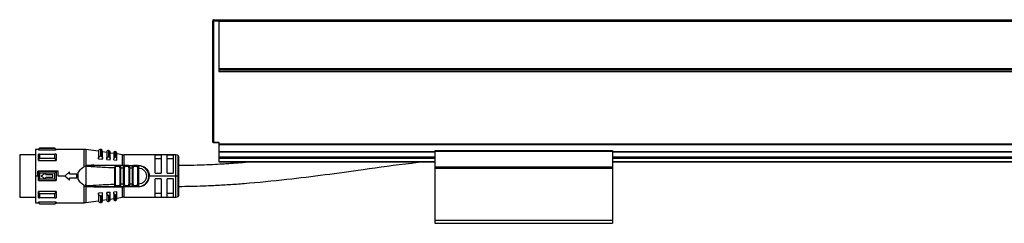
# Model space of a CAD drawing. Header units: millimetres. Extents: x -781 to 2459, y 413 to 796.
# Tile 16 of 17: x 1794 to 2127, y 570 to 639. Entities that reach past the tile are written whole.
import ezdxf

# ---------------------------------------------------------------- set-up
doc = ezdxf.new("R2010")
doc.units = ezdxf.units.MM

# ---------------------------------------------------------------- blocks, each defined once
blk = doc.blocks.new('Drawing View6')
at = {"color": 7, "linetype": 'Continuous', "lineweight": 25}
for p, q in [((-560.55, 60.56), (-560.55, 60.26)), ((-560.55, 19.46), (-560.55, 60.26)), ((-560.35, 60.26), (-560.55, 60.26)), ((-560.35, 60.76), (-558.55, 60.76)), ((-560.35, 60.76), (-560.35, 60.26)), ((-560.35, 60.26), (-560.35, 19.46)), ((-558.55, 60.26), (-560.35, 60.26)), ((-558.55, 60.76), (37.45, 60.76)), ((-558.55, 60.76), (-558.55, 60.76)), ((-558.55, 60.76), (37.45, 60.76)), ((-558.55, 60.26), (-558.55, 44.26)), ((-558.55, 60.26), (37.45, 60.26)), ((-558.55, 44.26), (-558.55, 43.26)), ((-558.55, 44.26), (37.45, 44.26)), ((37.45, 43.76), (-558.55, 43.76)), ((-558.55, 43.26), (37.45, 43.26)), ((-560.55, 29.14), (-560.6, 29.14)), ((-560.6, 29.14), (-560.6, 25.87)), ((-560.6, 25.87), (-560.6, 24.64)), ((-560.6, 24.64), (-560.55, 24.64)), ((-619.55, 17.01), (-620.55, 17.01)), ((-620.55, 17.01), (-620.55, 8.01)), ((-619.15, 17.41), (-619.55, 17.01)), ((-619.55, 16.89), (-619.55, 17.01)), ((-619.55, 16.89), (-613.55, 16.89)), ((-613.95, 17.41), (-619.15, 17.41)), ((-613.95, 17.35), (-619.15, 17.35)), ((-613.55, 17.01), (-613.95, 17.41)), ((-613.95, 17.35), (-613.95, 17.41)), ((-604.07, 17.01), (-613.55, 17.01)), ((-613.55, 17.01), (-613.55, 16.89)), ((-604.07, 11.25), (-604.07, 17.01)), ((-599.25, 16.36), (-603.5, 16.97)), ((-603.5, 16.97), (-603.5, 11.5)), ((-598.36, 16.94), (-598.56, 16.97)), ((-598.56, 16.97), (-598.56, 14.74)), ((-598.36, 14.73), (-598.36, 16.94)), ((-560.55, 19.46), (-560.35, 19.46)), ((-560.35, 19.46), (-558.55, 19.46)), ((-560.35, 19.46), (-560.35, 19.31)), ((-560.35, 19.31), (-560.35, 19.26)), ((-558.55, 19.26), (-560.35, 19.26)), ((-558.55, 19.46), (-558.55, 18.84)), ((-558.55, 18.84), (37.45, 18.84)), ((-558.55, 18.84), (-558.55, 18.7)), ((-558.55, 18.7), (37.45, 18.7)), ((-558.55, 18.7), (-558.55, 16.32)), ((-620.55, 15.14), (-625.85, 15.14)), ((-625.85, 15.14), (-625.85, 0.89)), ((-619.55, 13.23), (-619.55, 15.35)), ((-619.15, 15.35), (-613.95, 15.35)), ((-613.95, 13.87), (-619.15, 13.87)), ((-599.25, 16.37), (-599.25, 13.84)), ((-599.25, 13.81), (-599.25, 13.84)), ((-599.25, 13.81), (-597.85, 13.72)), ((-598.65, 14.74), (-598.56, 14.74)), ((-597.85, 13.98), (-597.85, 16.34)), ((-596.45, 15.96), (-597.85, 16.16)), ((-597.85, 13.72), (-597.85, 13.98)), ((-596.45, 16.09), (-596.45, 13.8)), ((-596.45, 13.62), (-596.45, 13.8)), ((-596.45, 13.62), (-595.25, 13.53)), ((-595.68, 16.55), (-595.88, 16.58)), ((-595.68, 14.52), (-595.68, 16.55)), ((-595.25, 13.91), (-595.25, 16.06)), ((-594.05, 15.61), (-595.25, 15.78)), ((-595.25, 13.53), (-595.25, 13.91)), ((-594.05, 15.86), (-594.05, 13.78)), ((-594.05, 13.44), (-594.05, 13.78)), ((-594.05, 13.44), (-593.05, 13.37)), ((-593.39, 16.22), (-593.59, 16.25)), ((-593.39, 14.34), (-593.39, 16.22)), ((-593.05, 13.86), (-593.05, 15.83)), ((-591.15, 15.19), (-593.05, 15.47)), ((-593.05, 13.37), (-593.05, 13.86)), ((-591.15, 11.61), (-591.15, 15.19)), ((-573.05, 15.16), (-590.72, 15.16)), ((-590.72, 15.16), (-590.72, 11.61)), ((-578.05, 15.09), (-580.05, 15.09)), ((-580.05, 9.01), (-580.05, 15.09)), ((-580.05, 13.93), (-578.05, 13.93)), ((-578.05, 15.09), (-578.05, 9.01)), ((-574.05, 15.09), (-576.05, 15.09)), ((-576.05, 9.01), (-576.05, 15.09)), ((-576.05, 13.93), (-574.05, 13.93)), ((-574.05, 15.09), (-574.05, 9.01)), ((-573.05, 8.01), (-573.05, 15.16)), ((-572.34, 8.01), (-572.34, 14.87)), ((-572.05, 8.01), (-572.05, 14.16)), ((-558.55, 16.32), (-558.55, 16.17)), ((-558.55, 16.32), (-485.55, 16.32)), ((-558.55, 16.17), (-558.55, 14.46)), ((-558.55, 16.17), (-485.55, 16.17)), ((-558.55, 14.46), (-558.55, 14.26)), ((-558.55, 14.46), (-485.55, 14.46)), ((-558.55, 14.26), (-558.55, 14.06)), ((-558.55, 14.26), (-485.55, 14.26)), ((-558.55, 14.06), (-558.55, 12.96)), ((-558.55, 14.06), (-485.55, 14.06)), ((-485.55, 16.57), (-485.55, 16.37)), ((-485.55, 16.57), (-425.55, 16.57)), ((-485.55, 16.37), (-485.55, 11.06)), ((-485.55, 16.37), (-425.55, 16.37)), ((-425.55, 16.57), (-425.55, 16.37)), ((-425.55, 16.37), (-425.55, 11.06)), ((-425.55, 16.32), (-95.55, 16.32)), ((-425.55, 16.17), (-95.55, 16.17)), ((-425.55, 14.46), (-95.55, 14.46)), ((-425.55, 14.26), (-95.55, 14.26)), ((-425.55, 14.06), (-95.55, 14.06)), ((-619.55, 13.23), (-613.55, 13.23)), ((-603.55, 11.5), (-604.07, 11.25)), ((-603.55, 11.5), (-603.56, 4.52)), ((-603.48, 11.5), (-603.49, 6.15)), ((-603.04, 11.37), (-603.19, 11.41)), ((-591.15, 11.61), (-600.81, 11.63)), ((-593.76, 5.17), (-593.76, 10.85)), ((-593.56, 11.51), (-593.48, 11.49)), ((-591.98, 11.51), (-593.56, 11.51)), ((-593.47, 5.17), (-593.47, 10.85)), ((-592.2, 11.21), (-593.33, 11.21)), ((-592.06, 11.49), (-591.98, 11.51)), ((-592.03, 10.79), (-592.03, 5.23)), ((-591.98, 11.51), (-591.91, 11.48)), ((-591.74, 10.79), (-591.74, 5.23)), ((-590.76, 10.77), (-590.47, 10.77)), ((-590.76, 5.26), (-590.76, 10.77)), ((-590.72, 11.51), (-590.72, 11.61)), ((-589.04, 11.51), (-590.48, 11.51)), ((-590.47, 5.26), (-590.47, 10.77)), ((-589.24, 11.21), (-590.27, 11.21)), ((-589.04, 11.51), (-589.12, 11.49)), ((-589.04, 11.51), (-588.96, 11.48)), ((-589.04, 11.51), (-587.44, 11.51)), ((-589.03, 10.73), (-589.03, 5.29)), ((-588.74, 10.73), (-587.76, 10.72)), ((-588.74, 10.73), (-588.74, 5.29)), ((-587.76, 5.3), (-587.76, 10.72)), ((-587.47, 5.3), (-587.47, 10.72)), ((-586.07, 11.51), (-587.44, 11.51)), ((-586.26, 11.21), (-587.24, 11.21)), ((-586.02, 11.5), (-586.15, 11.49)), ((-585.97, 11.49), (-586.07, 11.51)), ((-586.07, 11.51), (-585.75, 11.51)), ((-586.03, 10.71), (-586.03, 5.31)), ((-585.75, 10.93), (-585.74, 10.71)), ((-585.74, 10.71), (-585.74, 5.31)), ((-558.55, 12.96), (-558.55, 12.76)), ((-558.55, 12.96), (-485.55, 12.96)), ((-558.55, 12.76), (-485.55, 12.76)), ((-485.55, 11.06), (-425.55, 11.06)), ((-485.55, 11.06), (-485.55, 10.86)), ((-485.55, 10.86), (-425.55, 10.86)), ((-485.55, 10.86), (-485.55, 10.66)), ((-485.55, 10.66), (-425.55, 10.66)), ((-485.55, 10.66), (-485.55, -6.94)), ((-425.55, 12.96), (-95.55, 12.96)), ((-425.55, 12.76), (-95.55, 12.76)), ((-425.55, 11.06), (-425.55, 10.86)), ((-425.55, 10.86), (-425.55, 10.66)), ((-425.55, 10.66), (-425.55, -6.94)), ((-619.75, 8.01), (-620.55, 8.01)), ((-620.55, 8.01), (-620.55, -0.99)), ((-612.84, 9.67), (-619.75, 9.67)), ((-619.75, 8.01), (-619.75, 9.67)), ((-619.55, 6.51), (-619.55, 9.51)), ((-613.55, 9.51), (-619.55, 9.51)), ((-619.15, 9.07), (-613.95, 9.07)), ((-613.95, 6.95), (-619.15, 6.95)), ((-617.05, 8.51), (-617.05, 9.01)), ((-617.05, 8.51), (-614.65, 8.51)), ((-614.65, 7.51), (-617.05, 7.51)), ((-617.05, 7.01), (-617.05, 7.51)), ((-614.65, 7.51), (-614.65, 8.51)), ((-612.84, 8.01), (-612.84, 9.67)), ((-610.55, 8.01), (-612.84, 8.01)), ((-610.55, 8.01), (-609.05, 9.46)), ((-609.05, 6.56), (-610.55, 8.01)), ((-609.05, 8.76), (-609.05, 9.46)), ((-609.05, 8.76), (-606.55, 8.76)), ((-606.55, 7.26), (-609.05, 7.26)), ((-609.05, 6.56), (-609.05, 7.26)), ((-606.55, 7.26), (-606.55, 8.76)), ((-606.55, 8.01), (-606.32, 8.01)), ((-606.05, 6.87), (-606.05, 9.15)), ((-573.05, 8.01), (-582.05, 8.01)), ((-580.05, 9.01), (-578.05, 9.01)), ((-578.05, 7.01), (-580.05, 7.01)), ((-580.05, 0.93), (-580.05, 7.01)), ((-578.05, 7.01), (-578.05, 0.93)), ((-576.05, 9.01), (-574.05, 9.01)), ((-574.05, 7.01), (-576.05, 7.01)), ((-576.05, 0.93), (-576.05, 7.01)), ((-574.05, 7.01), (-574.05, 0.93)), ((-572.34, 8.01), (-573.05, 8.01)), ((-573.05, 0.86), (-573.05, 8.01)), ((-572.05, 8.01), (-572.34, 8.01)), ((-572.34, 1.15), (-572.34, 8.01)), ((-572.05, 1.86), (-572.05, 8.01)), ((-619.55, 6.51), (-613.55, 6.51)), ((-604.07, -0.99), (-604.07, 4.77)), ((-603.5, 4.95), (-603.49, 5.21)), ((-603.5, 4.95), (-603.5, 4.8)), ((-603.5, 4.8), (-603.5, 4.52)), ((-603.27, 4.61), (-603.5, 4.52)), ((-603.5, 4.52), (-603.5, -0.95)), ((-603.49, 6.15), (-603.49, 5.21)), ((-603.35, 4.51), (-601.44, 4.51)), ((-603.27, 4.61), (-603.04, 4.65)), ((-600.81, 4.39), (-591.15, 4.41)), ((-593.56, 4.51), (-591.98, 4.51)), ((-593.33, 4.81), (-592.2, 4.81)), ((-591.98, 4.51), (-592.06, 4.53)), ((-591.15, 0.83), (-591.15, 4.41)), ((-590.76, 5.26), (-590.47, 5.26)), ((-585.75, 4.41), (-590.72, 4.41)), ((-590.72, 4.41), (-590.72, 0.86)), ((-590.48, 4.51), (-590.56, 4.54)), ((-590.48, 4.51), (-590.4, 4.53)), ((-590.48, 4.51), (-589.04, 4.51)), ((-590.27, 4.81), (-589.24, 4.81)), ((-589.04, 4.51), (-589.12, 4.53)), ((-587.44, 4.51), (-589.04, 4.51)), ((-587.76, 5.3), (-588.74, 5.29)), ((-587.44, 4.51), (-587.53, 4.54)), ((-587.44, 4.51), (-586.07, 4.51)), ((-587.24, 4.81), (-586.26, 4.81)), ((-586.15, 4.53), (-586.02, 4.53)), ((-585.97, 4.54), (-586.07, 4.51)), ((-585.75, 4.51), (-586.07, 4.51)), ((-585.74, 5.31), (-585.75, 5.1)), ((-625.85, 0.89), (-620.55, 0.89)), ((-613.55, 2.8), (-619.55, 2.8)), ((-619.15, 2.15), (-613.95, 2.15)), ((-613.95, 0.68), (-619.15, 0.68)), ((-613.55, 2.8), (-613.55, 0.68)), ((-597.85, 2.31), (-599.25, 2.21)), ((-599.25, 2.19), (-599.25, 2.21)), ((-599.25, 2.19), (-599.25, -0.35)), ((-598.56, 1.28), (-598.65, 1.28)), ((-598.56, 1.28), (-598.56, -0.94)), ((-598.36, -0.92), (-598.36, 1.3)), ((-597.85, 2.04), (-597.85, 2.31)), ((-597.85, -0.32), (-597.85, 2.04)), ((-597.85, -0.13), (-596.45, 0.07)), ((-595.25, 2.49), (-596.45, 2.41)), ((-596.45, 2.22), (-596.45, 2.41)), ((-596.45, 2.22), (-596.45, -0.06)), ((-595.88, 1.49), (-595.88, -0.56)), ((-595.68, -0.53), (-595.68, 1.5)), ((-595.25, 2.11), (-595.25, 2.49)), ((-595.25, -0.03), (-595.25, 2.11)), ((-595.25, 0.24), (-594.05, 0.41)), ((-593.05, 2.65), (-594.05, 2.58)), ((-594.05, 2.24), (-594.05, 2.58)), ((-594.05, 2.24), (-594.05, 0.17)), ((-593.59, 1.66), (-593.59, -0.23)), ((-593.39, -0.2), (-593.39, 1.68)), ((-593.05, 2.16), (-593.05, 2.65)), ((-593.05, 0.2), (-593.05, 2.16)), ((-593.05, 0.56), (-591.15, 0.83)), ((-590.72, 0.86), (-573.05, 0.86)), ((-578.05, 2.1), (-580.05, 2.1)), ((-580.05, 0.93), (-578.05, 0.93)), ((-574.05, 2.1), (-576.05, 2.1)), ((-576.05, 0.93), (-574.05, 0.93)), ((-620.55, -0.99), (-619.55, -0.99)), ((-619.55, -0.99), (-619.55, -0.86)), ((-613.55, -0.86), (-619.55, -0.86)), ((-619.55, -0.99), (-619.15, -1.39)), ((-619.15, -1.33), (-613.95, -1.33)), ((-619.15, -1.33), (-619.15, -1.39)), ((-619.15, -1.39), (-613.95, -1.39)), ((-613.95, -1.39), (-613.55, -0.99)), ((-613.55, -0.86), (-613.55, -0.99)), ((-613.55, -0.99), (-604.07, -0.99)), ((-603.5, -0.95), (-599.25, -0.34)), ((-598.56, -0.94), (-598.36, -0.92)), ((-595.88, -0.56), (-595.68, -0.53)), ((-593.59, -0.23), (-593.39, -0.2)), ((-485.55, -6.94), (-425.55, -6.94)), ((-485.55, -6.94), (-485.55, -7.94)), ((-485.55, -7.94), (-425.55, -7.94)), ((-425.55, -6.94), (-425.55, -7.94))]:
    blk.add_line(p, q, dxfattribs=at)
at = {"color": 7, "linetype": 'Continuous', "lineweight": 25, "flags": 128}
for points in [[(-619.15, 15.35), (-619.15, 15.18), (-619.15, 15.01), (-619.15, 14.83), (-619.15, 14.65), (-619.15, 14.46), (-619.15, 14.27), (-619.15, 14.07), (-619.15, 13.87)], [(-613.95, 13.87), (-613.95, 14.07), (-613.95, 14.27), (-613.95, 14.46), (-613.95, 14.65), (-613.95, 14.83), (-613.95, 15.01), (-613.95, 15.18), (-613.95, 15.35)], [(-613.55, 15.35), (-613.55, 15.12), (-613.55, 14.89), (-613.55, 14.64), (-613.55, 14.38), (-613.55, 14.1), (-613.55, 13.82), (-613.55, 13.53), (-613.55, 13.23)], [(-598.36, 14.73), (-598.48, 14.73), (-598.56, 14.74)], [(-595.88, 16.58), (-595.88, 16.45), (-595.88, 16.05), (-595.88, 15.41), (-595.88, 14.54)], [(-595.68, 14.52), (-595.79, 14.53), (-595.88, 14.54)], [(-593.59, 16.25), (-593.59, 16.13), (-593.59, 15.76), (-593.59, 15.17), (-593.59, 14.36)], [(-593.39, 14.34), (-593.51, 14.35), (-593.59, 14.36)], [(-590.72, 11.61), (-587.94, 11.61), (-585.75, 11.61)], [(-587.44, 11.51), (-587.4, 11.51), (-587.36, 11.49), (-587.33, 11.46), (-587.3, 11.42), (-587.27, 11.38), (-587.26, 11.33), (-587.25, 11.27), (-587.24, 11.21)], [(-619.15, 9.07), (-619.15, 8.8), (-619.15, 8.54), (-619.15, 8.28), (-619.15, 8.01), (-619.15, 7.75), (-619.15, 7.48), (-619.15, 7.22), (-619.15, 6.95)], [(-613.95, 6.95), (-613.95, 7.22), (-613.95, 7.48), (-613.95, 7.75), (-613.95, 8.01), (-613.95, 8.28), (-613.95, 8.54), (-613.95, 8.8), (-613.95, 9.07)], [(-613.55, 9.51), (-613.55, 9.14), (-613.55, 8.76), (-613.55, 8.39), (-613.55, 8.01), (-613.55, 7.63), (-613.55, 7.26), (-613.55, 6.88), (-613.55, 6.51)], [(-587.44, 4.51), (-587.4, 4.52), (-587.36, 4.53), (-587.33, 4.56), (-587.3, 4.6), (-587.27, 4.64), (-587.26, 4.7), (-587.25, 4.75), (-587.24, 4.81)], [(-619.55, 0.68), (-619.55, 0.9), (-619.55, 1.14), (-619.55, 1.39), (-619.55, 1.65), (-619.55, 1.92), (-619.55, 2.2), (-619.55, 2.49), (-619.55, 2.8)], [(-619.15, 2.15), (-619.15, 1.95), (-619.15, 1.75), (-619.15, 1.56), (-619.15, 1.37), (-619.15, 1.19), (-619.15, 1.01), (-619.15, 0.84), (-619.15, 0.68)], [(-613.95, 0.68), (-613.95, 0.84), (-613.95, 1.01), (-613.95, 1.19), (-613.95, 1.37), (-613.95, 1.56), (-613.95, 1.75), (-613.95, 1.95), (-613.95, 2.15)], [(-598.56, 1.28), (-598.45, 1.29), (-598.36, 1.3)], [(-595.88, 1.49), (-595.77, 1.49), (-595.68, 1.5)], [(-593.59, 1.66), (-593.48, 1.67), (-593.39, 1.68)]]:
    blk.add_lwpolyline(points, dxfattribs=at)
at = {"color": 7, "linetype": 'Continuous', "lineweight": 25}
for centre, radius, start, end in [((-560.35, 60.56), 0.2, 90, 179.9989), ((-476.08, 17.4), 143.07, 179.9966, 180.0205), ((-604.07, 13.01), 4, 81.8101, 90), ((-598.65, 16.37), 0.6, 81.8101, 180), ((-598.45, 16.34), 0.6, 0, 81.8101), ((-560.35, 19.46), 0.2, 180, 270), ((-595.95, 16.09), 0.5, 81.8101, 180), ((-595.75, 16.06), 0.5, 0, 81.8101), ((-593.65, 15.86), 0.4, 81.8101, 180), ((-593.45, 15.83), 0.4, 0, 81.8101), ((-590.72, 18.16), 3, 261.8101, 270), ((-573.05, 14.16), 1, 45, 90), ((-573.05, 14.16), 1, 0, 45), ((-591, 11.6), 0.142, 174.212, 217.4335), ((-590.54, 11.25), 0.267, 351.7558, 78.1684), ((-585.75, 8.01), 3.5, 270, 90.0007), ((-593.6, 4.78), 0.273, 278.1777, 6.3357), ((-591, 4.42), 0.142, 142.5755, 185.7889), ((-430.13, 4.43), 160.59, 179.9707, 180.0061), ((-590.54, 4.77), 0.267, 281.8315, 8.2444), ((-593.65, 0.17), 0.4, 180, 278.1899), ((-593.45, 0.2), 0.4, 278.1899, 360), ((-590.72, -2.14), 3, 90, 98.1899), ((-573.05, 1.86), 1, 270, 315), ((-573.05, 1.86), 1, 315, 0), ((-757.04, -1.38), 143.09, 359.9966, 0.0205), ((-604.07, 3.01), 4, 270, 278.1899), ((-598.65, -0.35), 0.6, 180, 278.1899), ((-598.45, -0.32), 0.6, 278.1899, 0), ((-595.95, -0.06), 0.5, 180, 278.1899), ((-595.75, -0.03), 0.5, 278.1899, 0)]:
    blk.add_arc(centre, radius, start, end, dxfattribs=at)
for points in [[(-558.55, 60.76), (-558.55, 60.75), (-558.55, 60.73), (-558.55, 60.62), (-558.55, 60.45), (-558.55, 60.32), (-558.55, 60.26)], [(-593.47, 10.85), (-593.48, 10.85), (-593.5, 10.85), (-593.57, 10.85), (-593.66, 10.85), (-593.72, 10.85), (-593.76, 10.85)], [(-591.74, 10.79), (-591.78, 10.79), (-591.84, 10.79), (-591.93, 10.79), (-592, 10.79), (-592.02, 10.79), (-592.03, 10.79)], [(-588.74, 10.73), (-588.78, 10.73), (-588.84, 10.73), (-588.93, 10.73), (-589, 10.73), (-589.02, 10.73), (-589.03, 10.73)], [(-587.76, 10.72), (-587.72, 10.72), (-587.66, 10.72), (-587.57, 10.72), (-587.5, 10.72), (-587.48, 10.72), (-587.47, 10.72)], [(-585.74, 10.71), (-585.78, 10.71), (-585.84, 10.71), (-585.93, 10.71), (-586, 10.71), (-586.02, 10.71), (-586.03, 10.71)], [(-585.75, 11.51), (-585.75, 11.51), (-585.75, 11.52), (-585.75, 11.54), (-585.75, 11.57), (-585.75, 11.6), (-585.75, 11.61)], [(-585.75, 11.51), (-585.75, 11.5), (-585.75, 11.49), (-585.75, 11.36), (-585.75, 11.17), (-585.75, 11.01), (-585.75, 10.93)], [(-593.76, 5.17), (-593.72, 5.17), (-593.66, 5.17), (-593.57, 5.17), (-593.5, 5.17), (-593.48, 5.17), (-593.47, 5.17)], [(-591.74, 5.23), (-591.78, 5.23), (-591.84, 5.23), (-591.93, 5.23), (-592, 5.23), (-592.02, 5.23), (-592.03, 5.23)], [(-588.74, 5.29), (-588.78, 5.29), (-588.84, 5.29), (-588.93, 5.29), (-589, 5.29), (-589.02, 5.29), (-589.03, 5.29)], [(-587.76, 5.3), (-587.72, 5.3), (-587.66, 5.3), (-587.57, 5.3), (-587.5, 5.3), (-587.48, 5.3), (-587.47, 5.3)], [(-585.74, 5.31), (-585.78, 5.31), (-585.84, 5.31), (-585.93, 5.31), (-586, 5.31), (-586.02, 5.31), (-586.03, 5.31)], [(-585.75, 4.41), (-585.75, 4.43), (-585.75, 4.46), (-585.75, 4.49), (-585.75, 4.51), (-585.75, 4.51), (-585.75, 4.51)]]:
    blk.add_open_spline(points, degree=3, dxfattribs=at)
for points, knots in [([(-619.55, 16.89), (-619.48, 16.97), (-619.35, 17.13), (-619.21, 17.28), (-619.15, 17.35)], [0, 0, 0, 0, 0.553792, 1, 1, 1, 1]), ([(-613.95, 17.35), (-613.87, 17.26), (-613.74, 17.11), (-613.61, 16.95), (-613.55, 16.89)], [0, 0, 0, 0, 0.566189, 1, 1, 1, 1]), ([(-619.15, 15.35), (-619.23, 15.35), (-619.36, 15.35), (-619.49, 15.35), (-619.55, 15.35)], [0, 0, 0, 0, 0.566235, 1, 1, 1, 1]), ([(-619.55, 13.23), (-619.48, 13.35), (-619.35, 13.56), (-619.21, 13.77), (-619.15, 13.87)], [0, 0, 0, 0, 0.553792, 1, 1, 1, 1]), ([(-613.55, 15.35), (-613.62, 15.35), (-613.75, 15.35), (-613.89, 15.35), (-613.95, 15.35)], [0, 0, 0, 0, 0.553742, 1, 1, 1, 1]), ([(-613.95, 13.87), (-613.87, 13.75), (-613.74, 13.54), (-613.61, 13.32), (-613.55, 13.23)], [0, 0, 0, 0, 0.5661892, 1, 1, 1, 1]), ([(-599.25, 13.84), (-599.24, 13.96), (-599.22, 14.2), (-599.07, 14.49), (-598.9, 14.65), (-598.76, 14.72), (-598.68, 14.73), (-598.65, 14.74)], [0, 0, 0, 0, 0.325938, 0.603471, 0.815327, 0.910521, 1, 1, 1, 1]), ([(-598.36, 14.73), (-598.33, 14.72), (-598.27, 14.71), (-598.15, 14.66), (-598, 14.53), (-597.87, 14.29), (-597.86, 14.09), (-597.85, 13.98)], [0, 0, 0, 0, 0.095969, 0.193666, 0.400239, 0.664134, 1, 1, 1, 1]), ([(-596.45, 13.8), (-596.44, 13.9), (-596.43, 14.08), (-596.31, 14.32), (-596.17, 14.46), (-596.04, 14.52), (-595.98, 14.53), (-595.95, 14.53)], [0, 0, 0, 0, 0.30579, 0.570569, 0.801387, 0.904132, 1, 1, 1, 1]), ([(-595.95, 14.53), (-595.94, 14.54), (-595.91, 14.54), (-595.89, 14.54), (-595.88, 14.54)], [0, 0, 0, 0, 0.559949, 1, 1, 1, 1]), ([(-595.68, 14.52), (-595.65, 14.52), (-595.6, 14.51), (-595.5, 14.47), (-595.38, 14.36), (-595.27, 14.16), (-595.26, 14), (-595.25, 13.91)], [0, 0, 0, 0, 0.097342, 0.196469, 0.405839, 0.669699, 1, 1, 1, 1]), ([(-593.65, 14.36), (-593.7, 14.35), (-593.8, 14.32), (-593.93, 14.2), (-594.03, 14.01), (-594.04, 13.86), (-594.05, 13.78)], [0, 0, 0, 0, 0.1849, 0.408712, 0.685985, 1, 1, 1, 1]), ([(-593.65, 14.36), (-593.64, 14.36), (-593.62, 14.36), (-593.6, 14.36), (-593.59, 14.36)], [0, 0, 0, 0, 0.559946, 1, 1, 1, 1]), ([(-593.05, 13.86), (-593.06, 13.93), (-593.07, 14.06), (-593.15, 14.22), (-593.25, 14.3), (-593.33, 14.34), (-593.37, 14.34), (-593.39, 14.34)], [0, 0, 0, 0, 0.323921, 0.5874, 0.803788, 0.901229, 1, 1, 1, 1]), ([(-606.05, 9.15), (-605.79, 9.56), (-605.27, 10.4), (-604.47, 10.96), (-604.07, 11.25)], [0, 0, 0, 0, 0.496428, 1, 1, 1, 1]), ([(-603.5, 11.5), (-603.51, 11.5), (-603.53, 11.51), (-603.55, 11.5), (-603.55, 11.5)], [0, 0, 0, 0, 0.500602, 1, 1, 1, 1]), ([(-603.5, 11.5), (-603.5, 11.5), (-603.49, 11.5), (-603.48, 11.5), (-603.48, 11.5)], [0, 0, 0, 0, 0.5557215, 1, 1, 1, 1]), ([(-603.27, 11.42), (-603.31, 11.43), (-603.38, 11.46), (-603.45, 11.49), (-603.48, 11.5)], [0, 0, 0, 0, 0.559552, 1, 1, 1, 1]), ([(-600.81, 11.63), (-601.3, 11.62), (-602.03, 11.62), (-602.79, 11.58), (-603.11, 11.53), (-603.21, 11.5), (-603.26, 11.46), (-603.27, 11.45), (-603.27, 11.44), (-603.27, 11.43), (-603.27, 11.42), (-603.27, 11.42)], [0, 0, 0, 0, 0.580636, 0.865806, 0.906199, 0.969441, 0.981675, 0.986662, 0.991168, 0.995499, 1, 1, 1, 1]), ([(-603.27, 11.42), (-603.26, 11.42), (-603.25, 11.41), (-603.22, 11.41), (-603.2, 11.4), (-603.19, 11.4), (-603.19, 11.4), (-603.19, 11.4), (-603.19, 11.4), (-603.19, 11.41), (-603.19, 11.41)], [0, 0, 0, 0, 0.219058, 0.584738, 0.867155, 0.887733, 0.906757, 0.926, 0.947181, 1, 1, 1, 1]), ([(-603.21, 11.45), (-603.22, 11.45), (-603.23, 11.45), (-603.24, 11.45), (-603.25, 11.44), (-603.25, 11.44), (-603.25, 11.44), (-603.25, 11.44), (-603.25, 11.43), (-603.25, 11.43)], [0, 0, 0, 0, 0.5717539, 0.6901679, 0.8033657, 0.8618965, 0.9115712, 0.9559773, 1, 1, 1, 1]), ([(-603.25, 11.43), (-603.25, 11.43), (-603.25, 11.43), (-603.24, 11.42), (-603.22, 11.42), (-603.2, 11.41), (-603.19, 11.41)], [0, 0, 0, 0, 0.068493, 0.149045, 0.357724, 1, 1, 1, 1]), ([(-603.21, 11.45), (-602.81, 11.47), (-602, 11.51), (-601.19, 11.51), (-600.78, 11.51)], [0, 0, 0, 0, 0.49694, 1, 1, 1, 1]), ([(-603.04, 11.37), (-601.31, 11.25), (-598.22, 11.03), (-595.12, 10.91), (-593.76, 10.85)], [0, 0, 0, 0, 0.559906, 1, 1, 1, 1]), ([(-600.79, 11.52), (-600.79, 11.52), (-600.8, 11.53), (-600.8, 11.55), (-600.81, 11.58), (-600.81, 11.61), (-600.81, 11.63)], [0, 0, 0, 0, 0.216905, 0.380958, 0.696847, 1, 1, 1, 1]), ([(-600.78, 11.51), (-600.78, 11.51), (-600.79, 11.51), (-600.79, 11.51), (-600.79, 11.52), (-600.79, 11.52)], [0, 0, 0, 0, 0.203396, 0.545562, 1, 1, 1, 1]), ([(-593.56, 11.51), (-594.91, 11.51), (-597.32, 11.51), (-599.73, 11.51), (-600.78, 11.51)], [0, 0, 0, 0, 0.560034, 1, 1, 1, 1]), ([(-593.56, 11.51), (-593.6, 11.5), (-593.65, 11.49), (-593.69, 11.41), (-593.72, 11.31), (-593.74, 11.18), (-593.75, 11.02), (-593.75, 10.91), (-593.76, 10.85)], [0, 0, 0, 0, 0.254808, 0.382547, 0.508766, 0.691911, 0.830633, 1, 1, 1, 1]), ([(-593.47, 11.49), (-593.51, 11.5), (-593.57, 11.51), (-593.61, 11.49), (-593.62, 11.49)], [0, 0, 0, 0, 0.792776, 1, 1, 1, 1]), ([(-593.48, 11.49), (-593.48, 11.49), (-593.45, 11.48), (-593.4, 11.43), (-593.34, 11.33), (-593.33, 11.25), (-593.33, 11.21)], [0, 0, 0, 0, 0.017216, 0.344811, 0.672405, 1, 1, 1, 1]), ([(-593.47, 10.85), (-593.47, 10.91), (-593.46, 11.01), (-593.44, 11.13), (-593.39, 11.2), (-593.35, 11.21), (-593.33, 11.21)], [0, 0, 0, 0, 0.3061159, 0.5902458, 0.7966063, 1, 1, 1, 1]), ([(-592.2, 11.21), (-592.2, 11.25), (-592.19, 11.33), (-592.14, 11.43), (-592.09, 11.48), (-592.06, 11.49), (-592.06, 11.49)], [0, 0, 0, 0, 0.327711, 0.655421, 0.983132, 1, 1, 1, 1]), ([(-592.03, 10.79), (-592.03, 10.85), (-592.04, 10.96), (-592.06, 11.08), (-592.09, 11.15), (-592.12, 11.19), (-592.16, 11.21), (-592.19, 11.21), (-592.2, 11.21)], [0, 0, 0, 0, 0.295847, 0.552757, 0.665884, 0.776093, 0.88594, 1, 1, 1, 1]), ([(-591.91, 11.49), (-591.92, 11.49), (-591.96, 11.51), (-592.02, 11.5), (-592.07, 11.49)], [0, 0, 0, 0, 0.199882, 1, 1, 1, 1]), ([(-590.48, 11.51), (-590.76, 11.51), (-591.26, 11.51), (-591.76, 11.51), (-591.98, 11.51)], [0, 0, 0, 0, 0.560006, 1, 1, 1, 1]), ([(-591.91, 11.48), (-591.89, 11.48), (-591.85, 11.47), (-591.82, 11.4), (-591.78, 11.29), (-591.76, 11.12), (-591.74, 10.94), (-591.74, 10.84), (-591.74, 10.79)], [0, 0, 0, 0, 0.111874, 0.262926, 0.414881, 0.698117, 0.848784, 1, 1, 1, 1]), ([(-591.74, 10.79), (-591.56, 10.79), (-591.23, 10.78), (-590.9, 10.77), (-590.76, 10.77)], [0, 0, 0, 0, 0.559996, 1, 1, 1, 1]), ([(-591.15, 11.61), (-591.11, 11.61), (-591.04, 11.61), (-590.96, 11.61), (-590.93, 11.61)], [0, 0, 0, 0, 0.559933, 1, 1, 1, 1]), ([(-590.72, 11.61), (-590.76, 11.61), (-590.83, 11.61), (-590.9, 11.61), (-590.93, 11.61)], [0, 0, 0, 0, 0.559726, 1, 1, 1, 1]), ([(-590.76, 10.77), (-590.76, 10.82), (-590.75, 10.93), (-590.74, 11.12), (-590.71, 11.28), (-590.67, 11.4), (-590.61, 11.49), (-590.53, 11.5), (-590.48, 11.51)], [0, 0, 0, 0, 0.132336, 0.260797, 0.490495, 0.620539, 0.749428, 1, 1, 1, 1]), ([(-590.4, 11.49), (-590.45, 11.5), (-590.51, 11.51), (-590.55, 11.49), (-590.56, 11.49)], [0, 0, 0, 0, 0.831979, 1, 1, 1, 1]), ([(-590.47, 10.77), (-590.47, 10.83), (-590.47, 10.92), (-590.45, 11.03), (-590.43, 11.09), (-590.41, 11.15), (-590.37, 11.18), (-590.33, 11.21), (-590.29, 11.21), (-590.27, 11.21)], [0, 0, 0, 0, 0.272106, 0.413768, 0.538864, 0.650801, 0.761419, 0.87618, 1, 1, 1, 1]), ([(-589.12, 11.49), (-589.12, 11.49), (-589.14, 11.48), (-589.19, 11.43), (-589.24, 11.33), (-589.24, 11.25), (-589.24, 11.21)], [0, 0, 0, 0, 0.0178741, 0.3452494, 0.6726247, 1, 1, 1, 1]), ([(-589.24, 11.21), (-589.22, 11.21), (-589.18, 11.21), (-589.14, 11.18), (-589.1, 11.14), (-589.06, 11.06), (-589.04, 10.92), (-589.03, 10.8), (-589.03, 10.73)], [0, 0, 0, 0, 0.123295, 0.238521, 0.35147, 0.468274, 0.725916, 1, 1, 1, 1]), ([(-588.96, 11.49), (-588.96, 11.49), (-589.01, 11.51), (-589.07, 11.5), (-589.12, 11.49)], [0, 0, 0, 0, 0.152424, 1, 1, 1, 1]), ([(-588.96, 11.48), (-588.93, 11.48), (-588.89, 11.47), (-588.84, 11.39), (-588.79, 11.27), (-588.76, 11.09), (-588.74, 10.89), (-588.74, 10.79), (-588.74, 10.73)], [0, 0, 0, 0, 0.127352, 0.2753, 0.425305, 0.704107, 0.849897, 1, 1, 1, 1]), ([(-587.76, 10.72), (-587.76, 10.78), (-587.75, 10.91), (-587.74, 11.08), (-587.71, 11.22), (-587.67, 11.37), (-587.59, 11.49), (-587.49, 11.5), (-587.44, 11.51)], [0, 0, 0, 0, 0.145861, 0.284683, 0.416939, 0.543177, 0.7791, 1, 1, 1, 1]), ([(-587.36, 11.49), (-587.41, 11.5), (-587.47, 11.51), (-587.52, 11.49), (-587.53, 11.49)], [0, 0, 0, 0, 0.857331, 1, 1, 1, 1]), ([(-587.47, 10.72), (-587.47, 10.74), (-587.47, 10.81), (-587.46, 10.94), (-587.43, 11.06), (-587.39, 11.14), (-587.35, 11.18), (-587.3, 11.21), (-587.26, 11.21), (-587.24, 11.21)], [0, 0, 0, 0, 0.0993789, 0.2824307, 0.5604945, 0.6738641, 0.7819977, 0.8892297, 1, 1, 1, 1]), ([(-586.14, 11.49), (-586.17, 11.47), (-586.21, 11.43), (-586.26, 11.33), (-586.26, 11.25), (-586.26, 11.21)], [0, 0, 0, 0, 0.333254, 0.666627, 1, 1, 1, 1]), ([(-586.26, 11.21), (-586.25, 11.21), (-586.21, 11.21), (-586.16, 11.18), (-586.12, 11.14), (-586.08, 11.08), (-586.06, 11.01), (-586.04, 10.89), (-586.03, 10.78), (-586.03, 10.71)], [0, 0, 0, 0, 0.100004, 0.203833, 0.318994, 0.435559, 0.573982, 0.710878, 1, 1, 1, 1]), ([(-585.97, 11.49), (-585.98, 11.49), (-586.03, 11.51), (-586.1, 11.5), (-586.15, 11.49)], [0, 0, 0, 0, 0.1917171, 1, 1, 1, 1]), ([(-586.07, 11.51), (-586.1, 11.51), (-586.12, 11.51), (-586.14, 11.49), (-586.14, 11.49)], [0, 0, 0, 0, 0.999643, 1, 1, 1, 1]), ([(-585.75, 10.93), (-585.76, 11.01), (-585.77, 11.18), (-585.83, 11.36), (-585.89, 11.47), (-585.95, 11.48), (-585.97, 11.49)], [0, 0, 0, 0, 0.291978, 0.587462, 0.894649, 1, 1, 1, 1]), ([(-585.75, 11.61), (-585.55, 11.61), (-585.12, 11.59), (-584.46, 11.4), (-583.77, 11.09), (-583.16, 10.62), (-582.66, 10.04), (-582.31, 9.38), (-582.08, 8.69), (-582.06, 8.23), (-582.05, 8.01)], [0, 0, 0, 0, 0.100297, 0.2220803, 0.3570595, 0.4946448, 0.6284971, 0.7629915, 0.8884245, 1, 1, 1, 1]), ([(-585.74, 10.71), (-585.39, 10.67), (-584.69, 10.59), (-583.79, 9.96), (-583.19, 9.07), (-582.98, 8.01), (-583.19, 6.95), (-583.79, 6.06), (-584.69, 5.44), (-585.39, 5.35), (-585.74, 5.31)], [0, 0, 0, 0, 0.124999, 0.249999, 0.374999, 0.499999, 0.624999, 0.749999, 0.874999, 1, 1, 1, 1]), ([(-547.5, 12.76), (-547.65, 12.74), (-550.01, 12.52), (-553.11, 12.29), (-557.06, 12.03), (-560.04, 11.86), (-563.83, 11.69), (-567.92, 11.55), (-570.75, 11.53), (-572.05, 11.52)], [0, 0, 0, 0, 0.017805, 0.289681, 0.379003, 0.500482, 0.654645, 0.841476, 1, 1, 1, 1]), ([(-572.05, 4.52), (-570.75, 4.53), (-567.98, 4.55), (-564.07, 4.67), (-560.58, 4.82), (-557.72, 4.98), (-555.15, 5.14), (-552.58, 5.31), (-546.03, 5.82), (-531.75, 7.25), (-512.95, 9.75), (-497.95, 11.89), (-491.48, 12.64), (-490.47, 12.76)], [0, 0, 0, 0, 0.047434, 0.101247, 0.143236, 0.175008, 0.205858, 0.237321, 0.26935, 0.446114, 0.761814, 0.962721, 1, 1, 1, 1]), ([(-619.15, 9.07), (-619.23, 9.15), (-619.36, 9.3), (-619.49, 9.45), (-619.55, 9.51)], [0, 0, 0, 0, 0.5661892, 1, 1, 1, 1]), ([(-619.55, 6.51), (-619.48, 6.59), (-619.35, 6.74), (-619.21, 6.89), (-619.15, 6.95)], [0, 0, 0, 0, 0.553792, 1, 1, 1, 1]), ([(-617.05, 9.01), (-617.35, 8.82), (-617.88, 8.49), (-618.42, 8.16), (-618.65, 8.01)], [0, 0, 0, 0, 0.559988, 1, 1, 1, 1]), ([(-618.65, 8.01), (-618.35, 7.82), (-617.82, 7.49), (-617.28, 7.16), (-617.05, 7.01)], [0, 0, 0, 0, 0.559989, 1, 1, 1, 1]), ([(-613.55, 9.51), (-613.62, 9.43), (-613.75, 9.28), (-613.89, 9.13), (-613.95, 9.07)], [0, 0, 0, 0, 0.553792, 1, 1, 1, 1]), ([(-613.95, 6.95), (-613.87, 6.87), (-613.74, 6.72), (-613.61, 6.58), (-613.55, 6.51)], [0, 0, 0, 0, 0.566189, 1, 1, 1, 1]), ([(-606.32, 8.01), (-606.31, 7.8), (-606.28, 7.41), (-606.12, 7.04), (-606.05, 6.87)], [0, 0, 0, 0, 0.526511, 1, 1, 1, 1]), ([(-604.07, 4.77), (-604.47, 5.06), (-605.27, 5.62), (-605.79, 6.46), (-606.05, 6.87)], [0, 0, 0, 0, 0.503572, 1, 1, 1, 1]), ([(-585.75, 4.41), (-585.53, 4.42), (-585.07, 4.45), (-584.37, 4.66), (-583.68, 4.99), (-583.09, 5.47), (-582.61, 6.05), (-582.28, 6.71), (-582.07, 7.37), (-582.06, 7.81), (-582.05, 8.01)], [0, 0, 0, 0, 0.111654, 0.24051, 0.376183, 0.512093, 0.644057, 0.773959, 0.895726, 1, 1, 1, 1]), ([(-604.07, 4.77), (-603.98, 4.71), (-603.82, 4.61), (-603.64, 4.55), (-603.56, 4.52)], [0, 0, 0, 0, 0.580302, 1, 1, 1, 1]), ([(-603.56, 4.52), (-603.55, 4.52), (-603.53, 4.52), (-603.51, 4.52), (-603.5, 4.52)], [0, 0, 0, 0, 0.483169, 1, 1, 1, 1]), ([(-600.81, 4.39), (-601.45, 4.4), (-602.23, 4.4), (-603.04, 4.48), (-603.22, 4.53), (-603.25, 4.55), (-603.27, 4.57), (-603.27, 4.58), (-603.28, 4.59), (-603.27, 4.6), (-603.27, 4.6), (-603.27, 4.61)], [0, 0, 0, 0, 0.755693, 0.934963, 0.959842, 0.977411, 0.983893, 0.989328, 0.991876, 0.994439, 1, 1, 1, 1]), ([(-603.04, 4.65), (-603.1, 4.62), (-603.17, 4.6), (-603.24, 4.58), (-603.26, 4.57), (-603.26, 4.57), (-603.26, 4.57), (-603.27, 4.57), (-603.27, 4.57), (-603.27, 4.57), (-603.27, 4.57), (-603.26, 4.56), (-603.26, 4.56), (-603.24, 4.56), (-603.18, 4.55), (-602.82, 4.53), (-602.02, 4.52), (-601.25, 4.51), (-600.78, 4.51)], [0, 0, 0, 0, 0.072214, 0.081722, 0.08512, 0.087091, 0.087737, 0.087997, 0.088232, 0.08846, 0.088702, 0.089289, 0.091106, 0.093934, 0.116011, 0.155655, 0.482183, 1, 1, 1, 1]), ([(-593.76, 5.17), (-595.49, 5.1), (-598.59, 4.97), (-601.68, 4.75), (-603.04, 4.65)], [0, 0, 0, 0, 0.560093, 1, 1, 1, 1]), ([(-600.78, 4.51), (-600.79, 4.51), (-600.79, 4.51), (-600.8, 4.48), (-600.81, 4.44), (-600.81, 4.41), (-600.81, 4.39)], [0, 0, 0, 0, 0.244855, 0.499998, 0.755142, 1, 1, 1, 1]), ([(-600.78, 4.51), (-599.44, 4.51), (-597.03, 4.51), (-594.62, 4.51), (-593.56, 4.51)], [0, 0, 0, 0, 0.559911, 1, 1, 1, 1]), ([(-600.78, 4.51), (-598.98, 4.51), (-595.75, 4.51), (-592.53, 4.51), (-591.12, 4.51)], [0, 0, 0, 0, 0.5601316, 1, 1, 1, 1]), ([(-593.56, 4.51), (-593.6, 4.52), (-593.67, 4.54), (-593.73, 4.68), (-593.75, 4.86), (-593.75, 5.02), (-593.76, 5.12), (-593.76, 5.17)], [0, 0, 0, 0, 0.262172, 0.507602, 0.72834, 0.860106, 1, 1, 1, 1]), ([(-593.62, 4.53), (-593.61, 4.53), (-593.57, 4.52), (-593.51, 4.53), (-593.47, 4.53)], [0, 0, 0, 0, 0.229034, 1, 1, 1, 1]), ([(-593.62, 4.53), (-593.61, 4.53), (-593.6, 4.52), (-593.59, 4.52), (-593.59, 4.52)], [0, 0, 0, 0, 0.9375655, 1, 1, 1, 1]), ([(-593.33, 4.81), (-593.34, 4.81), (-593.37, 4.82), (-593.39, 4.84), (-593.42, 4.87), (-593.44, 4.93), (-593.46, 5.03), (-593.47, 5.12), (-593.47, 5.17)], [0, 0, 0, 0, 0.110257, 0.218192, 0.32906, 0.447725, 0.716305, 1, 1, 1, 1]), ([(-592.03, 5.23), (-592.03, 5.17), (-592.04, 5.07), (-592.06, 4.95), (-592.09, 4.88), (-592.12, 4.84), (-592.15, 4.82), (-592.18, 4.81), (-592.2, 4.81)], [0, 0, 0, 0, 0.289848, 0.534701, 0.651177, 0.767495, 0.881293, 1, 1, 1, 1]), ([(-592.06, 4.53), (-592.06, 4.53), (-592.09, 4.54), (-592.14, 4.6), (-592.19, 4.69), (-592.2, 4.77), (-592.2, 4.81)], [0, 0, 0, 0, 0.0149104, 0.3432736, 0.6716368, 1, 1, 1, 1]), ([(-592.07, 4.53), (-592.02, 4.53), (-591.96, 4.52), (-591.92, 4.53), (-591.91, 4.53)], [0, 0, 0, 0, 0.798688, 1, 1, 1, 1]), ([(-591.74, 5.23), (-591.74, 5.18), (-591.74, 5.08), (-591.75, 4.89), (-591.77, 4.74), (-591.82, 4.62), (-591.87, 4.53), (-591.94, 4.52), (-591.98, 4.51)], [0, 0, 0, 0, 0.134939, 0.265136, 0.494671, 0.619925, 0.747164, 1, 1, 1, 1]), ([(-591.98, 4.51), (-591.7, 4.51), (-591.2, 4.51), (-590.7, 4.51), (-590.48, 4.51)], [0, 0, 0, 0, 0.559997, 1, 1, 1, 1]), ([(-590.76, 5.26), (-590.94, 5.25), (-591.27, 5.24), (-591.6, 5.24), (-591.74, 5.23)], [0, 0, 0, 0, 0.560004, 1, 1, 1, 1]), ([(-590.93, 4.41), (-590.97, 4.41), (-591.04, 4.41), (-591.11, 4.41), (-591.15, 4.41)], [0, 0, 0, 0, 0.560253, 1, 1, 1, 1]), ([(-590.93, 4.41), (-590.89, 4.41), (-590.82, 4.41), (-590.75, 4.41), (-590.72, 4.41)], [0, 0, 0, 0, 0.560115, 1, 1, 1, 1]), ([(-590.56, 4.54), (-590.58, 4.54), (-590.63, 4.55), (-590.67, 4.63), (-590.72, 4.74), (-590.74, 4.91), (-590.75, 5.1), (-590.76, 5.2), (-590.76, 5.26)], [0, 0, 0, 0, 0.125473, 0.276849, 0.429393, 0.697023, 0.84633, 1, 1, 1, 1]), ([(-590.56, 4.53), (-590.55, 4.53), (-590.51, 4.52), (-590.45, 4.53), (-590.4, 4.53)], [0, 0, 0, 0, 0.165937, 1, 1, 1, 1]), ([(-590.27, 4.81), (-590.29, 4.81), (-590.33, 4.82), (-590.37, 4.84), (-590.41, 4.88), (-590.43, 4.93), (-590.45, 4.99), (-590.47, 5.1), (-590.47, 5.19), (-590.47, 5.26)], [0, 0, 0, 0, 0.123014, 0.237615, 0.348765, 0.461883, 0.577963, 0.716125, 1, 1, 1, 1]), ([(-589.03, 5.29), (-589.03, 5.22), (-589.04, 5.1), (-589.06, 4.96), (-589.1, 4.88), (-589.14, 4.84), (-589.18, 4.82), (-589.22, 4.81), (-589.24, 4.81)], [0, 0, 0, 0, 0.293609, 0.5429, 0.654275, 0.764072, 0.877684, 1, 1, 1, 1]), ([(-589.12, 4.53), (-589.12, 4.53), (-589.14, 4.54), (-589.19, 4.6), (-589.24, 4.69), (-589.24, 4.77), (-589.24, 4.81)], [0, 0, 0, 0, 0.016291, 0.344194, 0.672097, 1, 1, 1, 1]), ([(-589.12, 4.53), (-589.07, 4.53), (-589.02, 4.52), (-588.97, 4.53), (-588.96, 4.53)], [0, 0, 0, 0, 0.870701, 1, 1, 1, 1]), ([(-588.74, 5.29), (-588.74, 5.23), (-588.74, 5.12), (-588.76, 4.95), (-588.78, 4.81), (-588.82, 4.66), (-588.9, 4.54), (-589, 4.52), (-589.04, 4.51)], [0, 0, 0, 0, 0.1408324, 0.2761279, 0.4063549, 0.5320392, 0.771082, 1, 1, 1, 1]), ([(-587.53, 4.54), (-587.55, 4.55), (-587.6, 4.56), (-587.66, 4.63), (-587.71, 4.76), (-587.74, 4.93), (-587.75, 5.13), (-587.76, 5.24), (-587.76, 5.3)], [0, 0, 0, 0, 0.135567, 0.284949, 0.435576, 0.703754, 0.848231, 1, 1, 1, 1]), ([(-587.53, 4.53), (-587.52, 4.53), (-587.47, 4.52), (-587.41, 4.53), (-587.36, 4.53)], [0, 0, 0, 0, 0.1428585, 1, 1, 1, 1]), ([(-587.24, 4.81), (-587.26, 4.81), (-587.29, 4.81), (-587.34, 4.84), (-587.38, 4.88), (-587.42, 4.94), (-587.44, 5.01), (-587.46, 5.13), (-587.47, 5.23), (-587.47, 5.3)], [0, 0, 0, 0, 0.099405, 0.203266, 0.318943, 0.435652, 0.574102, 0.710976, 1, 1, 1, 1]), ([(-586.26, 4.81), (-586.24, 4.81), (-586.2, 4.82), (-586.15, 4.84), (-586.11, 4.89), (-586.07, 4.97), (-586.04, 5.11), (-586.03, 5.24), (-586.03, 5.31)], [0, 0, 0, 0, 0.112593, 0.221927, 0.332852, 0.45002, 0.718276, 1, 1, 1, 1]), ([(-586.14, 4.53), (-586.17, 4.55), (-586.21, 4.59), (-586.26, 4.69), (-586.26, 4.77), (-586.26, 4.81)], [0, 0, 0, 0, 0.333172, 0.666586, 1, 1, 1, 1]), ([(-586.15, 4.53), (-586.1, 4.53), (-586.03, 4.52), (-585.98, 4.53), (-585.97, 4.53)], [0, 0, 0, 0, 0.816692, 1, 1, 1, 1]), ([(-586.07, 4.51), (-586.1, 4.51), (-586.12, 4.51), (-586.14, 4.53), (-586.14, 4.53)], [0, 0, 0, 0, 0.999275, 1, 1, 1, 1]), ([(-585.75, 5.1), (-585.76, 5.01), (-585.77, 4.84), (-585.83, 4.65), (-585.89, 4.55), (-585.95, 4.54), (-585.97, 4.54)], [0, 0, 0, 0, 0.309628, 0.599465, 0.893183, 1, 1, 1, 1]), ([(-585.75, 5.1), (-585.75, 5.01), (-585.75, 4.85), (-585.75, 4.66), (-585.75, 4.54), (-585.75, 4.52), (-585.75, 4.51)], [0, 0, 0, 0, 0.25, 0.5, 0.75, 1, 1, 1, 1]), ([(-619.15, 2.15), (-619.23, 2.27), (-619.36, 2.49), (-619.49, 2.7), (-619.55, 2.8)], [0, 0, 0, 0, 0.566189, 1, 1, 1, 1]), ([(-619.55, 0.68), (-619.48, 0.68), (-619.35, 0.68), (-619.21, 0.68), (-619.15, 0.68)], [0, 0, 0, 0, 0.553742, 1, 1, 1, 1]), ([(-613.55, 2.8), (-613.62, 2.68), (-613.75, 2.46), (-613.89, 2.25), (-613.95, 2.15)], [0, 0, 0, 0, 0.5537923, 1, 1, 1, 1]), ([(-613.95, 0.68), (-613.87, 0.68), (-613.74, 0.68), (-613.61, 0.68), (-613.55, 0.68)], [0, 0, 0, 0, 0.566235, 1, 1, 1, 1]), ([(-598.65, 1.28), (-598.68, 1.29), (-598.76, 1.3), (-598.9, 1.37), (-599.07, 1.53), (-599.22, 1.82), (-599.24, 2.06), (-599.25, 2.19)], [0, 0, 0, 0, 0.089482, 0.184693, 0.396628, 0.674165, 1, 1, 1, 1]), ([(-598.36, 1.3), (-598.33, 1.3), (-598.27, 1.31), (-598.15, 1.36), (-598, 1.49), (-597.87, 1.73), (-597.86, 1.93), (-597.85, 2.04)], [0, 0, 0, 0, 0.09377, 0.189049, 0.400199, 0.66412, 1, 1, 1, 1]), ([(-595.95, 1.49), (-595.98, 1.49), (-596.04, 1.5), (-596.16, 1.56), (-596.3, 1.69), (-596.42, 1.93), (-596.44, 2.12), (-596.45, 2.22)], [0, 0, 0, 0, 0.0908938, 0.1877068, 0.4032213, 0.6805169, 1, 1, 1, 1]), ([(-595.88, 1.49), (-595.89, 1.49), (-595.92, 1.48), (-595.94, 1.49), (-595.95, 1.49)], [0, 0, 0, 0, 0.553052, 1, 1, 1, 1]), ([(-595.68, 1.5), (-595.65, 1.51), (-595.6, 1.51), (-595.5, 1.56), (-595.38, 1.66), (-595.27, 1.86), (-595.26, 2.02), (-595.25, 2.11)], [0, 0, 0, 0, 0.095358, 0.192264, 0.405805, 0.669689, 1, 1, 1, 1]), ([(-593.65, 1.66), (-593.67, 1.67), (-593.72, 1.68), (-593.81, 1.72), (-593.93, 1.82), (-594.03, 2.01), (-594.04, 2.16), (-594.05, 2.24)], [0, 0, 0, 0, 0.092113, 0.190371, 0.409273, 0.68628, 1, 1, 1, 1]), ([(-593.59, 1.66), (-593.6, 1.66), (-593.62, 1.66), (-593.64, 1.66), (-593.65, 1.66)], [0, 0, 0, 0, 0.553505, 1, 1, 1, 1]), ([(-593.39, 1.68), (-593.37, 1.68), (-593.33, 1.69), (-593.25, 1.72), (-593.15, 1.8), (-593.07, 1.96), (-593.06, 2.09), (-593.05, 2.16)], [0, 0, 0, 0, 0.096571, 0.197429, 0.41274, 0.676188, 1, 1, 1, 1]), ([(-619.15, -1.33), (-619.23, -1.24), (-619.36, -1.09), (-619.49, -0.93), (-619.55, -0.86)], [0, 0, 0, 0, 0.5661892, 1, 1, 1, 1]), ([(-613.55, -0.86), (-613.62, -0.95), (-613.75, -1.11), (-613.89, -1.26), (-613.95, -1.33)], [0, 0, 0, 0, 0.553792, 1, 1, 1, 1])]:
    blk.add_open_spline(points, degree=3, knots=knots, dxfattribs=at)

msp = doc.modelspace()

# ---------------------------------------------------------------- block references
at = {"color": 7, "linetype": 'Continuous', "lineweight": 25}
msp.add_blockref('Drawing View6', (2419.85, 577.78), dxfattribs=at)

doc.saveas('drawing.dxf')
